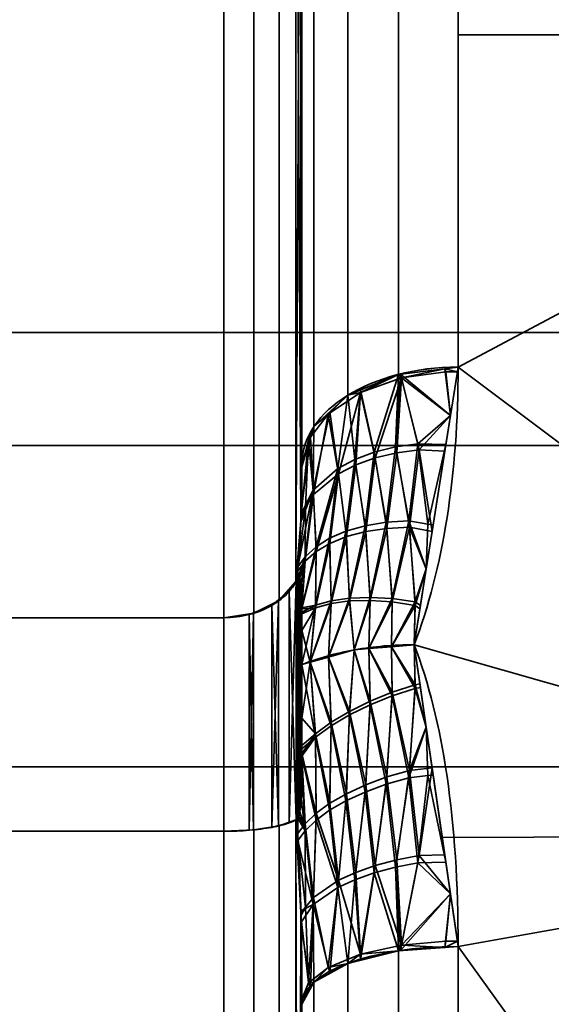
# Model space of a CAD drawing. Header units: millimetres. Extents: x -110 to 110, y -15 to 15.
# Tile 69 of 71: x 103.19 to 106.6, y 5.2 to 11.5. Entities that reach past the tile are written whole.
import ezdxf

# ---------------------------------------------------------------- set-up
doc = ezdxf.new("R2010")
doc.units = ezdxf.units.MM
doc.layers.add('1', color=7, linetype='Continuous', true_color=0xffffff)

msp = doc.modelspace()

# ---------------------------------------------------------------- linework, layer by layer
at = {"layer": '1', "color": 252, "linetype": 'Continuous', "lineweight": 35}
for p, q in [((104.5, 7.6729, 11.7101), (104.5, 13.9777, 0.7899)), ((104.5, 13.9777, -0.7899), (104.5, 7.6729, -11.7101)), ((105, 8.6603, 11), (105, 13.8564, 2)), ((105, 13.8564, -2), (105, 8.6603, -11)), ((96, 7.6729, -11.7101), (104.5, 7.6729, -11.7101)), ((96, 7.6729, 11.7101), (104.5, 7.6729, 11.7101)), ((96, 6.3048, 12.5), (104.5, 6.3048, 12.5)), ((96, 6.3048, -12.5), (104.5, 6.3048, -12.5)), ((104.5, -6.3048, 12.5), (104.5, 6.3048, 12.5)), ((104.5, 6.3048, -12.5), (104.5, -6.3048, -12.5)), ((105, -5.1962, 13), (105, 5.1962, 13)), ((105, 5.1962, -13), (105, -5.1962, -13))]:
    msp.add_line(p, q, dxfattribs=at)
at = {"layer": '1', "color": 252, "linetype": 'Continuous', "lineweight": 35, "extrusion": (-1, 0, 0)}
for centre, radius, start, end in [((0, 0, -106), 15, 128.21321, 171.78679), ((0, 0, -106), 15, 188.21321, 231.78679), ((0, 0, -105), 14, 188.21321, 231.78679), ((0, 0, -105), 14, 128.21321, 171.78679), ((0, 0, -106), 15, 68.21321, 111.78679), ((0, 0, -106), 15, 248.21321, 291.78679)]:
    msp.add_arc(centre, radius, start, end, dxfattribs=at)
at = {"layer": '1', "color": 252, "linetype": 'Continuous', "lineweight": 35, "extrusion": (0, 0.785714, -0.61859)}
msp.add_arc((-106, 14), 1, 0, 90, dxfattribs=at)
at = {"layer": '1', "color": 252, "linetype": 'Continuous', "lineweight": 35, "extrusion": (9.57467e-07, -0.785714, -0.61859)}
msp.add_arc((106, -13.9999, 0.0001), 1, 180.00005, 269.99999, dxfattribs=at)
at = {"layer": '1', "color": 252, "linetype": 'Continuous', "lineweight": 35, "extrusion": (1, 0, 0)}
for centre, radius, start, end in [((0, 0, 105), 14.5, 57.45707, 62.53526), ((0, 0, 105), 14.5, 297.45707, 302.53526), ((0, 0, 104.5), 14, 56.7655, 63.2345), ((0, 0, 104.5), 14, 296.7655, 303.2345)]:
    msp.add_arc(centre, radius, start, end, dxfattribs=at)
at = {"layer": '1', "color": 252, "linetype": 'Continuous', "lineweight": 35, "extrusion": (9.65426e-07, 0.928571, -0.371154)}
msp.add_arc((-106, 14, 0.0001), 1, 359.99998, 89.99993, dxfattribs=at)
at = {"layer": '1', "color": 252, "linetype": 'Continuous', "lineweight": 35, "extrusion": (0, -0.928571, -0.371154)}
msp.add_arc((106, -14), 1, 180, 270, dxfattribs=at)
at = {"layer": '1', "color": 252, "linetype": 'Continuous', "lineweight": 35}
for points in [[(105.7179, 7.5, 12.9904), (105.9044, 7.9812, 12.7125), (106, 8.5987, 12.3212), (106, 9.2788, 11.7857)], [(106, 9.2788, -11.7857), (106, 8.5977, -12.3219), (105.904, 7.9802, -12.7131), (105.7179, 7.5, -12.9904)], [(104.9667, 7.9126, 11.936), (104.973, 7.9753, 11.8604), (104.9835, 8.1013, 11.7071), (104.9938, 8.2946, 11.4673), (104.9991, 8.4837, 11.228), (105, 8.6024, 11.0752), (105, 8.6603, 11)], [(105, 8.6603, -11), (105, 8.6001, -11.0782), (104.999, 8.478, -11.2354), (104.9935, 8.2872, -11.4765), (104.9831, 8.0958, -11.7138), (104.9728, 7.9731, -11.8631), (104.9667, 7.9126, -11.936)], [(105, 7.8, 12.2233), (105, 7.8119, 12.2073), (104.9997, 7.8345, 12.176), (104.9983, 7.8644, 12.1313), (104.996, 7.8902, 12.0883), (104.9924, 7.9115, 12.0464), (104.9871, 7.9266, 12.0052), (104.9792, 7.9311, 11.9662), (104.9713, 7.9216, 11.9444), (104.9667, 7.9126, 11.936)], [(105, 7.3727, 12.7698), (105, 7.4225, 12.7105), (105, 7.52, 12.5904), (105, 7.6616, 12.4082), (105, 7.7541, 12.2851), (105, 7.8, 12.2233)], [(105, 7.7988, -12.225), (105, 7.6613, -12.4101), (105, 7.5208, -12.5932), (105, 7.3727, -12.7698)], [(105, 7.3727, 12.7698), (105.0503, 7.393, 12.8051), (105.1579, 7.4294, 12.8681), (105.3353, 7.4696, 12.9378), (105.5238, 7.4943, 12.9806), (105.6532, 7.5, 12.9904), (105.7179, 7.5, 12.9904)], [(105, 7.3727, -12.7698), (105.0503, 7.393, -12.8051), (105.1579, 7.4294, -12.8681), (105.3353, 7.4697, -12.9378), (105.5238, 7.4944, -12.9806), (105.6532, 7.5, -12.9904), (105.7179, 7.5, -12.9904)], [(106, 5.5673, 13.9286), (106, 6.3723, 13.6068), (105.904, 7.0198, 13.2676), (105.7179, 7.5, 12.9904)], [(105.7179, 7.5, -12.9904), (105.9044, 7.0188, -13.2682), (106, 6.3712, -13.6073), (106, 5.5673, -13.9286)], [(105, 6.6878, 12.8664), (105, 6.9168, 12.84), (105, 7.1456, 12.8098), (105, 7.3727, 12.7698)], [(105, 7.3727, -12.7698), (105, 7.2964, -12.7833), (105, 7.1436, -12.8077), (105, 6.915, -12.8393), (105, 6.7622, -12.8578), (105, 6.6857, -12.8667)], [(105, 6.6857, -12.8667), (105, 6.6659, -12.869), (104.9997, 6.6275, -12.8728), (104.9983, 6.5738, -12.8764), (104.996, 6.5237, -12.8773), (104.9924, 6.4768, -12.8748), (104.9871, 6.4336, -12.8672), (104.9792, 6.3975, -12.8517), (104.9713, 6.3834, -12.8325), (104.9667, 6.3806, -12.8205)], [(105, 5.1962, 13), (105, 5.2939, 12.987), (104.999, 5.4911, 12.9599), (104.9935, 5.7952, 12.9152), (104.9831, 6.0965, 12.8681), (104.9728, 6.2871, 12.8364), (104.9667, 6.3806, 12.8205)], [(104.9667, 6.3806, -12.8205), (104.973, 6.2837, -12.837), (104.9835, 6.0879, -12.8695), (104.9938, 5.7836, -12.917), (104.9991, 5.4818, -12.9612), (105, 5.2902, -12.9875), (105, 5.1962, -13)]]:
    msp.add_open_spline(points, degree=3, dxfattribs=at)
for points, knots in [([(104.5, 7.6729, 11.7101), (104.5548, 7.6729, 11.7101), (104.6104, 7.6799, 11.7166), (104.7139, 7.7064, 11.7417), (104.7631, 7.7263, 11.7605), (104.8494, 7.7762, 11.8076), (104.8875, 7.807, 11.8366), (104.9373, 7.8635, 11.8898), (104.9538, 7.8876, 11.9125), (104.9667, 7.9126, 11.936)], [0, 0, 0, 0, 0.272272, 0.272272, 0.544336, 0.544336, 0.81965, 0.81965, 1, 1, 1, 1]), ([(104.5, 7.6729, -11.7101), (104.5548, 7.6729, -11.7101), (104.6104, 7.6799, -11.7166), (104.7139, 7.7064, -11.7417), (104.7631, 7.7263, -11.7605), (104.8494, 7.7762, -11.8076), (104.8875, 7.807, -11.8366), (104.9373, 7.8635, -11.8898), (104.9538, 7.8876, -11.9125), (104.9667, 7.9126, -11.936)], [0, 0, 0, 0, 0.272272, 0.272272, 0.544336, 0.544336, 0.819649, 0.819649, 1, 1, 1, 1]), ([(104.9667, 7.9126, -11.936), (104.969, 7.9171, -11.9403), (104.9714, 7.9209, -11.9455), (104.9756, 7.9262, -11.957), (104.9775, 7.9277, -11.9634), (104.9818, 7.9292, -11.9797), (104.984, 7.9281, -11.99), (104.9905, 7.9204, -12.0274), (104.9931, 7.9081, -12.0537), (104.999, 7.8674, -12.1301), (105, 7.8336, -12.1782), (105, 7.7988, -12.225)], [0, 0, 0, 0, 0.060109, 0.060109, 0.1199, 0.1199, 0.212934, 0.212934, 0.471199, 0.471199, 1, 1, 1, 1]), ([(104.9667, 6.3806, 12.8205), (104.969, 6.382, 12.8266), (104.9714, 6.3846, 12.8325), (104.9756, 6.392, 12.8428), (104.9775, 6.3968, 12.8472), (104.9818, 6.4101, 12.8568), (104.984, 6.4196, 12.861), (104.9905, 6.4558, 12.873), (104.9931, 6.4848, 12.8755), (104.999, 6.5713, 12.8784), (105, 6.6298, 12.8732), (105, 6.6878, 12.8664)], [0, 0, 0, 0, 0.060109, 0.060109, 0.1199, 0.1199, 0.212933, 0.212933, 0.471194, 0.471194, 1, 1, 1, 1]), ([(104.5, 6.3048, 12.5), (104.5548, 6.3048, 12.5), (104.6104, 6.307, 12.5093), (104.7139, 6.3154, 12.5448), (104.7631, 6.3217, 12.5714), (104.8494, 6.3376, 12.6382), (104.8875, 6.3473, 12.6794), (104.9373, 6.3651, 12.7549), (104.9538, 6.3727, 12.7871), (104.9667, 6.3806, 12.8205)], [0, 0, 0, 0, 0.272272, 0.272272, 0.544336, 0.544336, 0.819649, 0.819649, 1, 1, 1, 1]), ([(104.5, 6.3048, -12.5), (104.5548, 6.3048, -12.5), (104.6104, 6.307, -12.5093), (104.7139, 6.3154, -12.5448), (104.7631, 6.3217, -12.5714), (104.8494, 6.3376, -12.6382), (104.8875, 6.3473, -12.6794), (104.9373, 6.3651, -12.7549), (104.9538, 6.3727, -12.7871), (104.9667, 6.3806, -12.8205)], [0, 0, 0, 0, 0.272272, 0.272272, 0.544336, 0.544336, 0.81965, 0.81965, 1, 1, 1, 1])]:
    msp.add_open_spline(points, degree=3, knots=knots, dxfattribs=at)
for points in [[(106, 14.4368, -4.0716), (110, 14.4368, -4.0716), (110, 11.4061, -9.7417), (106, 11.4061, -9.7417)], [(106, 11.4061, 9.7417), (110, 11.4061, 9.7417), (110, 14.4368, 4.0716), (106, 14.4368, 4.0716)], [(104.9599, 7.9048, 11.9286), (104.9599, 14.2828, 0.8814), (104.8536, 14.1219, 0.833), (104.8536, 7.7824, 11.8134)], [(104.9599, 14.2828, -0.8814), (104.9599, 7.9048, -11.9286), (104.8536, 7.7824, -11.8134), (104.8536, 14.1219, -0.833)], [(104.9599, 14.2828, 0.8814), (104.993, 8.2939, 11.4674), (104.9927, 14.0819, 1.4391)], [(104.993, 8.2939, 11.4674), (104.9599, 14.2828, 0.8814), (104.9599, 7.9048, 11.9286)], [(104.993, 14.0779, -1.4492), (104.9599, 7.9048, -11.9286), (104.9599, 14.2828, -0.8814)], [(104.8536, 7.7824, 11.8134), (104.8536, 14.1219, 0.833), (104.6913, 14.0152, 0.8011), (104.6913, 7.7014, 11.7369)], [(104.8536, 14.1219, -0.833), (104.8536, 7.7824, -11.8134), (104.6913, 7.7014, -11.7369), (104.6913, 14.0152, -0.8011)], [(104.9599, 7.9048, -11.9286), (104.993, 14.0779, -1.4492), (104.9927, 8.2871, -11.4759)], [(104.9927, 14.0819, 1.4391), (104.993, 8.2939, 11.4674), (105, 8.6603, 11)], [(105, 8.6603, 11), (105, 13.8564, 2), (104.9927, 14.0819, 1.4391)], [(104.9927, 8.2871, -11.4759), (104.993, 14.0779, -1.4492), (105, 13.8564, -2)], [(104.6913, 7.7014, 11.7369), (104.6913, 14.0152, 0.8011), (104.5, 13.9777, 0.7899), (104.5, 7.6729, 11.7101)], [(104.6913, 14.0152, -0.8011), (104.6913, 7.7014, -11.7369), (104.5, 7.6729, -11.7101), (104.5, 13.9777, -0.7899)], [(96, 7.6729, 11.7101), (104.5, 7.6729, 11.7101), (104.5, 13.9777, 0.7899), (96, 13.9777, 0.7899)], [(96, 13.9777, -0.7899), (104.5, 13.9777, -0.7899), (104.5, 7.6729, -11.7101), (96, 7.6729, -11.7101)], [(105, 13.8564, -2), (105, 8.6603, -11), (104.9927, 8.2871, -11.4759)], [(105, 13.8564, -2), (105, 12.1244, -7), (105, 8.6603, -11)], [(105, 8.6603, 11), (105, 12.1244, 7), (105, 13.8564, 2)], [(106, 9.2788, 11.7857), (106, 13.0075, 7.4703), (105.6173, 12.9414, 7.4324), (105.6173, 9.2318, 11.7259)], [(105.6173, 9.2318, 11.7259), (105.6173, 12.9414, 7.4324), (105.2929, 12.7535, 7.3245), (105.2929, 9.0977, 11.5556)], [(105.6173, 9.2318, -11.7259), (105.6173, 12.9074, -7.4914), (106, 12.9732, -7.5296), (106, 9.2788, -11.7857)], [(105.2929, 9.0977, -11.5556), (105.2929, 12.7199, -7.3826), (105.6173, 12.9074, -7.4914), (105.6173, 9.2318, -11.7259)], [(105.2929, 9.0977, 11.5556), (105.2929, 12.7535, 7.3245), (105.0761, 12.4721, 7.1629), (105.0761, 8.897, 11.3007)], [(105.0761, 8.897, -11.3007), (105.0761, 12.4393, -7.2197), (105.2929, 12.7199, -7.3826), (105.2929, 9.0977, -11.5556)], [(105.0761, 8.897, 11.3007), (105.0761, 12.4721, 7.1629), (105, 12.1403, 6.9723), (105, 8.6603, 11)], [(105, 8.6603, -11), (105, 12.1084, -7.0276), (105.0761, 12.4393, -7.2197), (105.0761, 8.897, -11.3007)], [(110, 11.4061, -9.7417), (110, 6.2799, -13.6221), (106, 9.2788, -11.7857)], [(106, 9.2788, -11.7857), (106, 11.4061, -9.7417), (110, 11.4061, -9.7417)], [(110, 11.4061, 9.7417), (106, 11.4061, 9.7417), (106, 9.2788, 11.7857)], [(106, 9.2788, 11.7857), (110, 6.2799, 13.6221), (110, 11.4061, 9.7417)], [(108.8, 9.5, 0), (95, 9.5, 0), (95, 8.7769, -3.6355), (108.8, 8.7769, -3.6355)], [(108.8, 8.7769, 3.6355), (95, 8.7769, 3.6355), (95, 9.5, 0), (108.8, 9.5, 0)], [(105.7179, 7.5, -12.9904), (106, 9.2788, -11.7857), (110, 6.2799, -13.6221)], [(110, 6.2799, 13.6221), (106, 9.2788, 11.7857), (105.7179, 7.5, 12.9904)], [(105.9952, 9.2488, 11.806), (106, 9.2788, 11.7857), (105.9153, 9.2684, 11.7725)], [(105.9509, 8.9691, -11.9955), (105.9153, 9.2684, -11.7725), (106, 9.2788, -11.7857)], [(105.3737, 9.1155, 11.6338), (105.6372, 9.2087, 11.7542), (105.6173, 9.2318, 11.7259)], [(105.6173, 9.2318, 11.7259), (105.3757, 9.1319, 11.5991), (105.3737, 9.1155, 11.6338)], [(105.4623, 8.7327, -12.0144), (105.3757, 9.1319, -11.5991), (105.6173, 9.2318, -11.7259)], [(105.6173, 9.2318, -11.7259), (105.5992, 8.767, -12.0761), (105.4623, 8.7327, -12.0144)], [(105.5992, 8.767, -12.0761), (105.6173, 9.2318, -11.7259), (105.6304, 9.2334, -11.7279)], [(105.6304, 9.2334, -11.7279), (105.7424, 8.7878, -12.1197), (105.5992, 8.767, -12.0761)], [(105.9153, 9.2684, 11.7725), (105.6173, 9.2318, 11.7259), (105.6372, 9.2087, 11.7542)], [(105.6304, 9.2334, -11.7279), (105.9153, 9.2684, -11.7725), (105.9509, 8.9691, -11.9955)], [(105.7424, 8.7878, -12.1197), (105.6304, 9.2334, -11.7279), (105.9509, 8.9691, -11.9955)], [(105.6372, 9.2087, 11.7542), (105.9205, 9.2481, 11.8059), (105.9153, 9.2684, 11.7725)], [(105.9509, 8.9692, 11.9954), (105.9205, 9.2481, 11.8059), (105.6372, 9.2087, 11.7542)], [(105.9153, 9.2684, 11.7725), (105.9205, 9.2481, 11.8059), (105.9952, 9.2488, 11.806)], [(105.9952, 9.2488, 11.806), (105.9205, 9.2481, 11.8059), (105.9509, 8.9692, 11.9954)], [(105.6372, 9.2087, 11.7542), (105.3737, 9.1155, 11.6338), (105.4696, 8.6968, 12.0481)], [(105.4696, 8.6968, 12.0481), (105.6073, 8.7292, 12.1091), (105.6372, 9.2087, 11.7542)], [(105.6073, 8.7292, 12.1091), (105.751, 8.7481, 12.1519), (105.6372, 9.2087, 11.7542)], [(105.9509, 8.9692, 11.9954), (105.6372, 9.2087, 11.7542), (105.751, 8.7481, 12.1519)], [(105.2929, 9.0977, 11.5556), (105.0761, 8.897, 11.3007), (105.1669, 8.9764, 11.4552)], [(105.3737, 9.1155, 11.6338), (105.1669, 8.9764, 11.4552), (105.2339, 8.5955, 11.8801)], [(105.1669, 8.9764, 11.4552), (105.3737, 9.1155, 11.6338), (105.2929, 9.0977, 11.5556)], [(105.2289, 8.628, -11.8454), (105.1785, 8.9918, -11.4211), (105.2929, 9.0977, -11.5556)], [(105.2929, 9.0977, -11.5556), (105.3377, 8.6859, -11.9368), (105.2289, 8.628, -11.8454)], [(105.2339, 8.5955, 11.8801), (105.344, 8.6518, 11.971), (105.3737, 9.1155, 11.6338)], [(105.3737, 9.1155, 11.6338), (105.3757, 9.1319, 11.5991), (105.2929, 9.0977, 11.5556)], [(105.3377, 8.6859, -11.9368), (105.2929, 9.0977, -11.5556), (105.3757, 9.1319, -11.5991)], [(105.3757, 9.1319, -11.5991), (105.4623, 8.7327, -12.0144), (105.3377, 8.6859, -11.9368)], [(105.344, 8.6518, 11.971), (105.4696, 8.6968, 12.0481), (105.3737, 9.1155, 11.6338)], [(105.1669, 8.9764, 11.4552), (105.0424, 8.8133, 11.2463), (105.0742, 8.4612, 11.6747)], [(105.0424, 8.8133, 11.2463), (105.1669, 8.9764, 11.4552), (105.0761, 8.897, 11.3007)], [(105.072, 8.4909, -11.6396), (105.0761, 8.897, -11.3007), (105.1785, 8.9918, -11.4211)], [(105.1785, 8.9918, -11.4211), (105.2289, 8.628, -11.8454), (105.072, 8.4909, -11.6396)], [(105.0742, 8.4612, 11.6747), (105.2339, 8.5955, 11.8801), (105.1669, 8.9764, 11.4552)], [(105.9509, 8.9691, -11.9955), (105.9212, 8.7821, -12.1221), (105.7424, 8.7878, -12.1197)], [(105.751, 8.7481, 12.1519), (105.9145, 8.7397, 12.1508), (105.9509, 8.9692, 11.9954)], [(105.0761, 8.897, 11.3007), (105.0552, 8.832, 11.2181), (105.0424, 8.8133, 11.2463)], [(105.072, 8.4909, -11.6396), (105.0552, 8.832, -11.2181), (105.0761, 8.897, -11.3007)], [(105.0552, 8.832, -11.2181), (105.072, 8.4909, -11.6396), (104.9936, 8.3344, -11.4156)], [(104.9936, 8.3344, -11.4156), (105, 8.6603, -11), (105.0552, 8.832, -11.2181)], [(105.0552, 8.832, 11.2181), (105, 8.6603, 11), (104.9996, 8.6404, 11.0254)], [(104.9996, 8.6404, 11.0254), (105.0424, 8.8133, 11.2463), (105.0552, 8.832, 11.2181)], [(108.8, 8.7769, -3.6355), (95, 8.7769, -3.6355), (95, 6.7175, -6.7175), (108.8, 6.7175, -6.7175)], [(108.8, 6.7175, 6.7175), (95, 6.7175, 6.7175), (95, 8.7769, 3.6355), (108.8, 8.7769, 3.6355)], [(105.0424, 8.8133, 11.2463), (104.9996, 8.6404, 11.0254), (104.9932, 8.307, 11.4507)], [(104.9932, 8.307, 11.4507), (105.022, 8.3821, 11.5585), (105.0424, 8.8133, 11.2463)], [(105.022, 8.3821, 11.5585), (105.0742, 8.4612, 11.6747), (105.0424, 8.8133, 11.2463)], [(105.6835, 8.2932, -12.4628), (105.5992, 8.767, -12.0761), (105.7424, 8.7878, -12.1197)], [(105.7424, 8.7878, -12.1197), (105.8068, 8.2728, -12.4687), (105.6835, 8.2932, -12.4628)], [(105.8068, 8.2728, -12.4687), (105.7424, 8.7878, -12.1197), (105.9212, 8.7821, -12.1221)], [(105.9212, 8.7821, -12.1221), (105.8398, 8.2684, -12.47), (105.8068, 8.2728, -12.4687)], [(105.4035, 8.2615, -12.3402), (105.3377, 8.6859, -11.9368), (105.4623, 8.7327, -12.0144)], [(105.4623, 8.7327, -12.0144), (105.5389, 8.284, -12.4103), (105.4035, 8.2615, -12.3402)], [(105.5389, 8.284, -12.4103), (105.4623, 8.7327, -12.0144), (105.5992, 8.767, -12.0761)], [(105.6073, 8.7292, 12.1091), (105.4696, 8.6968, 12.0481), (105.5439, 8.2451, 12.4421)], [(105.5992, 8.767, -12.0761), (105.6835, 8.2932, -12.4628), (105.5389, 8.284, -12.4103)], [(105.5439, 8.2451, 12.4421), (105.6889, 8.252, 12.4938), (105.6073, 8.7292, 12.1091)], [(105.751, 8.7481, 12.1519), (105.6073, 8.7292, 12.1091), (105.6889, 8.252, 12.4938)], [(105.6889, 8.252, 12.4938), (105.833, 8.2257, 12.499), (105.751, 8.7481, 12.1519)], [(105.9145, 8.7397, 12.1508), (105.751, 8.7481, 12.1519), (105.833, 8.2257, 12.499)], [(105.281, 8.2266, -12.2547), (105.2289, 8.628, -11.8454), (105.3377, 8.6859, -11.9368)], [(105.344, 8.6518, 11.971), (105.2339, 8.5955, 11.8801), (105.2842, 8.1922, 12.2878)], [(105.3377, 8.6859, -11.9368), (105.4035, 8.2615, -12.3402), (105.281, 8.2266, -12.2547)], [(105.2842, 8.1922, 12.2878), (105.4078, 8.2249, 12.3728), (105.344, 8.6518, 11.971)], [(105.4696, 8.6968, 12.0481), (105.344, 8.6518, 11.971), (105.4078, 8.2249, 12.3728)], [(105.4078, 8.2249, 12.3728), (105.5439, 8.2451, 12.4421), (105.4696, 8.6968, 12.0481)], [(105.0908, 8.128, -12.055), (105.072, 8.4909, -11.6396), (105.2289, 8.628, -11.8454)], [(105.2339, 8.5955, 11.8801), (105.0742, 8.4612, 11.6747), (105.0915, 8.0973, 12.0888)], [(105.2289, 8.628, -11.8454), (105.1766, 8.1815, -12.1588), (105.0908, 8.128, -12.055)], [(105.0915, 8.0973, 12.0888), (105.1787, 8.1491, 12.1923), (105.2339, 8.5955, 11.8801)], [(105.2289, 8.628, -11.8454), (105.281, 8.2266, -12.2547), (105.1766, 8.1815, -12.1588)], [(105.1787, 8.1491, 12.1923), (105.2842, 8.1922, 12.2878), (105.2339, 8.5955, 11.8801)], [(105.072, 8.4909, -11.6396), (105.0205, 8.0637, -11.9392), (104.9727, 7.9991, -11.8297)], [(104.9727, 7.9991, -11.8297), (104.9927, 8.2871, -11.4759), (105.072, 8.4909, -11.6396)], [(104.9927, 8.2871, -11.4759), (104.9936, 8.3344, -11.4156), (105.072, 8.4909, -11.6396)], [(105.0742, 8.4612, 11.6747), (105.022, 8.3821, 11.5585), (105.0196, 8.0347, 11.9731)], [(105.0196, 8.0347, 11.9731), (105.0915, 8.0973, 12.0888), (105.0742, 8.4612, 11.6747)], [(105.072, 8.4909, -11.6396), (105.0908, 8.128, -12.055), (105.0205, 8.0637, -11.9392)], [(105.022, 8.3821, 11.5585), (104.993, 8.2939, 11.4674), (104.9707, 7.9714, 11.8637)], [(104.9707, 7.9714, 11.8637), (105.0196, 8.0347, 11.9731), (105.022, 8.3821, 11.5585)], [(105.022, 8.3821, 11.5585), (104.9932, 8.307, 11.4507), (104.993, 8.2939, 11.4674)], [(104.9599, 7.9048, 11.9286), (104.9667, 7.9126, 11.936), (104.993, 8.2939, 11.4674)], [(104.9927, 8.2871, -11.4759), (104.9667, 7.9126, -11.936), (104.9599, 7.9048, -11.9286)], [(105.4361, 7.8034, -12.7216), (105.4035, 8.2615, -12.3402), (105.5389, 8.284, -12.4103)], [(105.5389, 8.284, -12.4103), (105.5774, 7.7951, -12.7825), (105.4361, 7.8034, -12.7216)], [(105.5774, 7.7951, -12.7825), (105.5389, 8.284, -12.4103), (105.6835, 8.2932, -12.4628)], [(105.6835, 8.2932, -12.4628), (105.7241, 7.7736, -12.8244), (105.5774, 7.7951, -12.7825)], [(105.7241, 7.7736, -12.8244), (105.6835, 8.2932, -12.4628), (105.7949, 7.9857, -12.6615)], [(105.6835, 8.2932, -12.4628), (105.8068, 8.2728, -12.4687), (105.7949, 7.9857, -12.6615)], [(105.7949, 7.9857, -12.6615), (105.8068, 8.2728, -12.4687), (105.8398, 8.2684, -12.47)], [(105.1874, 7.7809, -12.553), (105.1766, 8.1815, -12.1588), (105.281, 8.2266, -12.2547)], [(105.281, 8.2266, -12.2547), (105.3041, 7.7984, -12.6435), (105.1874, 7.7809, -12.553)], [(105.3041, 7.7984, -12.6435), (105.281, 8.2266, -12.2547), (105.4035, 8.2615, -12.3402)], [(105.4078, 8.2249, 12.3728), (105.2842, 8.1922, 12.2878), (105.3042, 7.78, 12.6591)], [(105.4035, 8.2615, -12.3402), (105.4361, 7.8034, -12.7216), (105.3041, 7.7984, -12.6435)], [(105.3042, 7.78, 12.6591), (105.4364, 7.7836, 12.7369), (105.4078, 8.2249, 12.3728)], [(105.5439, 8.2451, 12.4421), (105.4078, 8.2249, 12.3728), (105.4364, 7.7836, 12.7369)], [(105.4364, 7.7836, 12.7369), (105.5778, 7.7738, 12.7974), (105.5439, 8.2451, 12.4421)], [(105.6889, 8.252, 12.4938), (105.5439, 8.2451, 12.4421), (105.5778, 7.7738, 12.7974)], [(105.5778, 7.7738, 12.7974), (105.7244, 7.7509, 12.8388), (105.6889, 8.252, 12.4938)], [(105.7949, 7.9857, 12.6614), (105.6889, 8.252, 12.4938), (105.7244, 7.7509, 12.8388)], [(105.7949, 7.9857, 12.6614), (105.833, 8.2257, 12.499), (105.6889, 8.252, 12.4938)], [(105.1787, 8.1491, 12.1923), (105.0915, 8.0973, 12.0888), (105.086, 7.7366, 12.4686)], [(105.086, 7.7366, 12.4686), (105.1871, 7.7639, 12.5688), (105.1787, 8.1491, 12.1923)], [(105.1766, 8.1815, -12.1588), (105.1874, 7.7809, -12.553), (105.0868, 7.7524, -12.4526)], [(105.0868, 7.7524, -12.4526), (105.0908, 8.128, -12.055), (105.1766, 8.1815, -12.1588)], [(105.2842, 8.1922, 12.2878), (105.1787, 8.1491, 12.1923), (105.1871, 7.7639, 12.5688)], [(105.1871, 7.7639, 12.5688), (105.3042, 7.78, 12.6591), (105.2842, 8.1922, 12.2878)], [(105.0908, 8.128, -12.055), (105.0868, 7.7524, -12.4526), (105, 7.7371, -12.3038)], [(105, 7.7371, -12.3038), (105.0205, 8.0637, -11.9392), (105.0908, 8.128, -12.055)], [(105.0915, 8.0973, 12.0888), (105.0196, 8.0347, 11.9731), (105, 7.7292, 12.3166)], [(105, 7.7292, 12.3166), (105.086, 7.7366, 12.4686), (105.0915, 8.0973, 12.0888)], [(105.0196, 8.0347, 11.9731), (104.9707, 7.9714, 11.8637), (104.9708, 7.9198, 11.9446)], [(104.9708, 7.9198, 11.9446), (104.9778, 7.9276, 11.9646), (105.0196, 8.0347, 11.9731)], [(104.9727, 7.9991, -11.8297), (105.0205, 8.0637, -11.9392), (104.9735, 7.9235, -11.9513)], [(104.9792, 7.9283, -11.9698), (104.9735, 7.9235, -11.9513), (105.0205, 8.0637, -11.9392)], [(105.0196, 8.0347, 11.9731), (104.9778, 7.9276, 11.9646), (104.9848, 7.927, 11.9951)], [(104.9857, 7.9261, -12), (104.9792, 7.9283, -11.9698), (105.0205, 8.0637, -11.9392)], [(104.9848, 7.927, 11.9951), (104.985, 7.9269, 11.9958), (105.0196, 8.0347, 11.9731)], [(104.985, 7.9269, 11.9958), (104.9941, 7.9006, 12.0674), (105.0196, 8.0347, 11.9731)], [(104.9951, 7.8947, -12.0788), (104.9857, 7.9261, -12), (105.0205, 8.0637, -11.9392)], [(105.0196, 8.0347, 11.9731), (104.9941, 7.9006, 12.0674), (105, 7.8, 12.2233)], [(105, 7.7988, -12.225), (104.9951, 7.8947, -12.0788), (105.0205, 8.0637, -11.9392)], [(105.0205, 8.0637, -11.9392), (105, 7.7371, -12.3038), (105, 7.7988, -12.225)], [(105, 7.8, 12.2233), (105, 7.7292, 12.3166), (105.0196, 8.0347, 11.9731)], [(104.9735, 7.9235, -11.9513), (104.9667, 7.9126, -11.936), (104.9727, 7.9991, -11.8297)], [(104.9707, 7.9714, 11.8637), (104.9667, 7.9126, 11.936), (104.9708, 7.9198, 11.9446)], [(105.7949, 7.9857, -12.6615), (105.7578, 7.7518, -12.8198), (105.7241, 7.7736, -12.8244)], [(105.7244, 7.7509, 12.8388), (105.7544, 7.7304, 12.8343), (105.7949, 7.9857, 12.6614)], [(104.9627, 6.3788, 12.8128), (104.9627, 7.9069, 11.9306), (104.9175, 7.841, 11.8686)], [(104.9627, 7.9069, -11.9306), (104.9627, 6.3788, -12.8128), (104.9175, 6.358, -12.7249)], [(104.9175, 7.841, -11.8686), (104.9627, 7.9069, -11.9306), (104.9175, 6.358, -12.7249)], [(104.9667, 7.9126, 11.936), (104.9627, 7.9069, 11.9306), (104.9627, 6.3788, 12.8128), (104.9667, 6.3806, 12.8205)], [(104.9667, 6.3806, -12.8205), (104.9627, 6.3788, -12.8128), (104.9627, 7.9069, -11.9306), (104.9667, 7.9126, -11.936)], [(104.9735, 7.9235, -11.9513), (104.9792, 7.9283, -11.9698), (104.9667, 6.3806, -12.8205)], [(104.9792, 7.9283, -11.9698), (104.9857, 7.9261, -12), (104.9667, 6.3806, -12.8205)], [(104.9857, 7.9261, -12), (104.9951, 7.8947, -12.0788), (104.9667, 6.3806, -12.8205)], [(104.9667, 6.3806, -12.8205), (104.9667, 7.9126, -11.936), (104.9735, 7.9235, -11.9513)], [(104.9708, 7.9198, 11.9446), (104.9667, 7.9126, 11.936), (105, 6.6874, 12.8658)], [(104.9667, 7.9126, 11.936), (104.9667, 6.3806, 12.8205), (104.9735, 6.3883, 12.8376)], [(104.9735, 6.3883, 12.8376), (104.9792, 6.402, 12.851), (104.9667, 7.9126, 11.936)], [(104.9792, 6.402, 12.851), (104.9857, 6.4293, 12.8642), (104.9667, 7.9126, 11.936)], [(104.9857, 6.4293, 12.8642), (104.9951, 6.5131, 12.8764), (104.9667, 7.9126, 11.936)], [(104.9951, 6.5131, 12.8764), (105, 6.6874, 12.8658), (104.9667, 7.9126, 11.936)], [(104.9951, 7.8947, -12.0788), (105, 7.7984, -12.2244), (104.9667, 6.3806, -12.8205)], [(104.9778, 7.9276, 11.9646), (104.9708, 7.9198, 11.9446), (105, 6.6874, 12.8658)], [(105, 6.6874, 12.8658), (104.9848, 7.927, 11.9951), (104.9778, 7.9276, 11.9646)], [(104.985, 7.9269, 11.9958), (104.9848, 7.927, 11.9951), (105, 6.6874, 12.8658)], [(104.9941, 7.9006, 12.0674), (104.985, 7.9269, 11.9958), (105, 6.6874, 12.8658)], [(105, 6.6874, 12.8658), (105, 7.8, 12.2233), (104.9941, 7.9006, 12.0674)], [(104.9175, 7.841, 11.8686), (104.8507, 7.7872, 11.8179), (104.8507, 6.341, 12.6528), (104.9175, 6.358, 12.7249)], [(104.9175, 6.358, -12.7249), (104.8507, 6.341, -12.6528), (104.8507, 7.7872, -11.8179), (104.9175, 7.841, -11.8686)], [(104.9175, 6.358, 12.7249), (104.9627, 6.3788, 12.8128), (104.9175, 7.841, 11.8686)], [(104.806, 6.3296, 12.6046), (104.8507, 7.7872, 11.8179), (104.806, 7.7511, 11.7839)], [(104.806, 6.3296, 12.6046), (104.8507, 6.341, 12.6528), (104.8507, 7.7872, 11.8179)], [(104.806, 7.7511, -11.7839), (104.8507, 7.7872, -11.8179), (104.8507, 6.341, -12.6528)], [(104.9708, 6.3844, -12.8311), (104.9667, 6.3806, -12.8205), (105, 7.7984, -12.2244)], [(104.9778, 6.3979, -12.8478), (104.9708, 6.3844, -12.8311), (105, 7.7984, -12.2244)], [(105, 7.7984, -12.2244), (104.9848, 6.4246, -12.8626), (104.9778, 6.3979, -12.8478)], [(104.985, 6.4252, -12.8628), (104.9848, 6.4246, -12.8626), (105, 7.7984, -12.2244)], [(104.9941, 6.5004, -12.8759), (104.985, 6.4252, -12.8628), (105, 7.7984, -12.2244)], [(105, 7.7984, -12.2244), (105, 6.6857, -12.8667), (104.9941, 6.5004, -12.8759)], [(105, 7.5907, 12.4992), (105, 7.8, 12.2233), (105, 6.6878, 12.8664), (105, 7.3727, 12.7698)], [(105, 7.0293, -12.8233), (105, 6.6857, -12.8667), (105, 7.7988, -12.225), (105, 7.3727, -12.7698)], [(105.0519, 7.3873, -12.7951), (105.0868, 7.7524, -12.4526), (105.1874, 7.7809, -12.553)], [(105.1874, 7.7809, -12.553), (105.1696, 7.4204, -12.8524), (105.0519, 7.3873, -12.7951)], [(105.0519, 7.3873, 12.7951), (105.1696, 7.4203, 12.8524), (105.1871, 7.7639, 12.5688)], [(105.1871, 7.7639, 12.5688), (105.086, 7.7366, 12.4686), (105.0519, 7.3873, 12.7951)], [(105.1696, 7.4204, -12.8524), (105.1874, 7.7809, -12.553), (105.3041, 7.7984, -12.6435)], [(105.3041, 7.7984, -12.6435), (105.3334, 7.4664, -12.9321), (105.1696, 7.4204, -12.8524)], [(105.1696, 7.4203, 12.8524), (105.3334, 7.4664, 12.9322), (105.3042, 7.78, 12.6591)], [(105.3042, 7.78, 12.6591), (105.1871, 7.7639, 12.5688), (105.1696, 7.4203, 12.8524)], [(105.3334, 7.4664, -12.9321), (105.3041, 7.7984, -12.6435), (105.4361, 7.8034, -12.7216)], [(105.4364, 7.7836, 12.7369), (105.3042, 7.78, 12.6591), (105.3334, 7.4664, 12.9322)], [(105.4361, 7.8034, -12.7216), (105.428, 7.4747, -12.9465), (105.3334, 7.4664, -12.9321)], [(105.3334, 7.4664, 12.9322), (105.428, 7.4746, 12.9465), (105.4364, 7.7836, 12.7369)], [(105.428, 7.4747, -12.9465), (105.4361, 7.8034, -12.7216), (105.5774, 7.7951, -12.7825)], [(105.5774, 7.7951, -12.7825), (105.5727, 7.4873, -12.9684), (105.428, 7.4747, -12.9465)], [(105.5778, 7.7738, 12.7974), (105.4364, 7.7836, 12.7369), (105.428, 7.4746, 12.9465)], [(105.428, 7.4746, 12.9465), (105.5727, 7.4873, 12.9684), (105.5778, 7.7738, 12.7974)], [(105.5727, 7.4873, -12.9684), (105.5774, 7.7951, -12.7825), (105.7241, 7.7736, -12.8244)], [(105.7244, 7.7509, 12.8388), (105.5778, 7.7738, 12.7974), (105.5727, 7.4873, 12.9684)], [(105.7241, 7.7736, -12.8244), (105.7175, 7.5, -12.9903), (105.5727, 7.4873, -12.9684)], [(105.7175, 7.5, -12.9903), (105.7241, 7.7736, -12.8244), (105.7578, 7.7518, -12.8198)], [(104.6906, 6.3148, 12.5423), (104.6906, 7.7046, 11.74), (104.6622, 7.6931, 11.7292)], [(104.6906, 7.7046, -11.74), (104.6906, 6.3148, -12.5423), (104.6622, 6.3112, -12.527)], [(104.6622, 7.6931, -11.7292), (104.6906, 7.7046, -11.74), (104.6622, 6.3112, -12.527)], [(104.806, 7.7511, 11.7839), (104.6906, 7.7046, 11.74), (104.6906, 6.3148, 12.5423), (104.806, 6.3296, 12.6046)], [(104.806, 6.3296, -12.6046), (104.6906, 6.3148, -12.5423), (104.6906, 7.7046, -11.74), (104.806, 7.7511, -11.7839)], [(104.806, 7.7511, -11.7839), (104.8507, 6.341, -12.6528), (104.806, 6.3296, -12.6046)], [(105, 7.3727, -12.7698), (105, 7.7089, -12.3399), (105.0868, 7.7524, -12.4526)], [(105.0868, 7.7524, -12.4526), (105, 7.7089, -12.3399), (105, 7.7371, -12.3038)], [(105.0868, 7.7524, -12.4526), (105.0519, 7.3873, -12.7951), (105, 7.3727, -12.7698)], [(105.0519, 7.3873, 12.7951), (105.086, 7.7366, 12.4686), (105, 7.5907, 12.4992)], [(105.086, 7.7366, 12.4686), (105, 7.6974, 12.3586), (105, 7.5907, 12.4992)], [(105, 7.7292, 12.3166), (105, 7.6974, 12.3586), (105.086, 7.7366, 12.4686)], [(105.5727, 7.4873, 12.9684), (105.7175, 7.5, 12.9903), (105.7244, 7.7509, 12.8388)], [(105.7578, 7.7518, -12.8198), (105.7179, 7.5, -12.9904), (105.7175, 7.5, -12.9903)], [(105.7544, 7.7304, 12.8343), (105.7244, 7.7509, 12.8388), (105.7175, 7.5, 12.9903)], [(105.7175, 7.5, 12.9903), (105.7179, 7.5, 12.9904), (105.7544, 7.7304, 12.8343)], [(104.5, 7.6729, 11.7101), (96, 7.6729, 11.7101), (96, 6.3048, 12.5), (104.5, 6.3048, 12.5)], [(104.5, 6.3048, -12.5), (96, 6.3048, -12.5), (96, 7.6729, -11.7101), (104.5, 7.6729, -11.7101)], [(104.6622, 7.6931, 11.7292), (104.5, 7.6729, 11.7101), (104.5, 6.3048, 12.5), (104.6622, 6.3112, 12.527)], [(104.6622, 6.3112, -12.527), (104.5, 6.3048, -12.5), (104.5, 7.6729, -11.7101), (104.6622, 7.6931, -11.7292)], [(104.6622, 6.3112, 12.527), (104.6906, 6.3148, 12.5423), (104.6622, 7.6931, 11.7292)], [(105, 7.5907, 12.4992), (105, 7.3727, 12.7698), (105.0519, 7.3873, 12.7951)], [(105.3041, 7.0504, 13.0753), (105.3334, 7.4664, 12.9322), (105.1696, 7.4203, 12.8524)], [(105.1696, 7.4204, -12.8524), (105.3334, 7.4664, -12.9321), (105.3042, 7.0731, -13.0672)], [(105.3334, 7.4664, 12.9322), (105.3041, 7.0504, 13.0753), (105.4361, 7.1155, 13.1187)], [(105.4364, 7.1387, -13.1092), (105.3042, 7.0731, -13.0672), (105.3334, 7.4664, -12.9321)], [(105.3334, 7.4664, -12.9321), (105.428, 7.4747, -12.9465), (105.4364, 7.1387, -13.1092)], [(105.4361, 7.1155, 13.1187), (105.428, 7.4746, 12.9465), (105.3334, 7.4664, 12.9322)], [(105.5774, 7.1724, 13.142), (105.5727, 7.4873, 12.9684), (105.428, 7.4746, 12.9465)], [(105.428, 7.4747, -12.9465), (105.5727, 7.4873, -12.9684), (105.5778, 7.1959, -13.131)], [(105.5778, 7.1959, -13.131), (105.4364, 7.1387, -13.1092), (105.428, 7.4747, -12.9465)], [(105.428, 7.4746, 12.9465), (105.4361, 7.1155, 13.1187), (105.5774, 7.1724, 13.142)], [(105.7241, 7.2195, 13.1443), (105.7175, 7.5, 12.9903), (105.5727, 7.4873, 12.9684)], [(105.5727, 7.4873, -12.9684), (105.7175, 7.5, -12.9903), (105.7244, 7.2433, -13.1319)], [(105.5727, 7.4873, 12.9684), (105.5774, 7.1724, 13.142), (105.7241, 7.2195, 13.1443)], [(105.7244, 7.2433, -13.1319), (105.5778, 7.1959, -13.131), (105.5727, 7.4873, -12.9684)], [(105.7175, 7.5, 12.9903), (105.7241, 7.2195, 13.1443), (105.7578, 7.2264, 13.1232)], [(105.7578, 7.2264, 13.1232), (105.7179, 7.5, 12.9904), (105.7175, 7.5, 12.9903)], [(105.7175, 7.5, -12.9903), (105.7179, 7.5, -12.9904), (105.7544, 7.2497, -13.1119)], [(105.7544, 7.2497, -13.1119), (105.7244, 7.2433, -13.1319), (105.7175, 7.5, -12.9903)], [(110, 6.2799, -13.6221), (105.8982, 6.2644, -13.5902), (105.7179, 7.5, -12.9904)], [(105.7179, 7.5, 12.9904), (105.8982, 6.2644, 13.5902), (110, 6.2799, 13.6221)], [(105.0868, 6.9081, 12.9401), (105.0519, 7.3873, 12.7951), (105, 7.3727, 12.7698)], [(105.0519, 7.3873, -12.7951), (105.086, 6.9299, -12.9344), (105, 7.0293, -12.8233)], [(105, 7.0293, -12.8233), (105, 7.3727, -12.7698), (105.0519, 7.3873, -12.7951)], [(105.0519, 7.3873, -12.7951), (105.1696, 7.4204, -12.8524), (105.1871, 7.003, -13.0081)], [(105.1874, 6.9807, 13.015), (105.1696, 7.4203, 12.8524), (105.0519, 7.3873, 12.7951)], [(105.0519, 7.3873, 12.7951), (105.0868, 6.9081, 12.9401), (105.1874, 6.9807, 13.015)], [(105.1871, 7.003, -13.0081), (105.086, 6.9299, -12.9344), (105.0519, 7.3873, -12.7951)], [(105.3042, 7.0731, -13.0672), (105.1871, 7.003, -13.0081), (105.1696, 7.4204, -12.8524)], [(105.1696, 7.4203, 12.8524), (105.1874, 6.9807, 13.015), (105.3041, 7.0504, 13.0753)], [(105, 7.3727, 12.7698), (105, 6.8322, 12.8461), (105.0868, 6.9081, 12.9401)], [(105.4364, 7.1387, -13.1092), (105.5778, 7.1959, -13.131), (105.5439, 6.6526, -13.3615)], [(105.6889, 6.6939, -13.3934), (105.5439, 6.6526, -13.3615), (105.5778, 7.1959, -13.131)], [(105.6835, 6.6465, 13.4136), (105.7241, 7.2195, 13.1443), (105.5774, 7.1724, 13.142)], [(105.5778, 7.1959, -13.131), (105.7244, 7.2433, -13.1319), (105.6889, 6.6939, -13.3934)], [(105.7241, 7.2195, 13.1443), (105.6835, 6.6465, 13.4136), (105.7949, 6.9723, 13.2465)], [(105.7949, 6.9722, -13.2466), (105.6889, 6.6939, -13.3934), (105.7244, 7.2433, -13.1319)], [(105.7949, 6.9723, 13.2465), (105.7578, 7.2264, 13.1232), (105.7241, 7.2195, 13.1443)], [(105.7244, 7.2433, -13.1319), (105.7544, 7.2497, -13.1119), (105.7949, 6.9722, -13.2466)], [(105.3042, 7.0731, -13.0672), (105.4364, 7.1387, -13.1092), (105.4078, 6.6026, -13.3094)], [(105.5439, 6.6526, -13.3615), (105.4078, 6.6026, -13.3094), (105.4364, 7.1387, -13.1092)], [(105.5389, 6.6056, 13.3793), (105.5774, 7.1724, 13.142), (105.4361, 7.1155, 13.1187)], [(105.5774, 7.1724, 13.142), (105.5389, 6.6056, 13.3793), (105.6835, 6.6465, 13.4136)], [(105.1871, 7.003, -13.0081), (105.3042, 7.0731, -13.0672), (105.2842, 6.5455, -13.2386)], [(105.4078, 6.6026, -13.3094), (105.2842, 6.5455, -13.2386), (105.3042, 7.0731, -13.0672)], [(105.4035, 6.5562, 13.3248), (105.4361, 7.1155, 13.1187), (105.3041, 7.0504, 13.0753)], [(105.4361, 7.1155, 13.1187), (105.4035, 6.5562, 13.3248), (105.5389, 6.6056, 13.3793)], [(105.086, 6.9299, -12.9344), (105, 6.8541, -12.8454), (105, 7.0293, -12.8233)], [(105.086, 6.9299, -12.9344), (105.1871, 7.003, -13.0081), (105.1787, 6.4843, -13.1535)], [(105.2842, 6.5455, -13.2386), (105.1787, 6.4843, -13.1535), (105.1871, 7.003, -13.0081)], [(105.281, 6.4996, 13.2518), (105.3041, 7.0504, 13.0753), (105.1874, 6.9807, 13.015)], [(105.3041, 7.0504, 13.0753), (105.281, 6.4996, 13.2518), (105.4035, 6.5562, 13.3248)], [(105.1766, 6.4391, 13.1648), (105.1874, 6.9807, 13.015), (105.0868, 6.9081, 12.9401)], [(105.1874, 6.9807, 13.015), (105.1766, 6.4391, 13.1648), (105.281, 6.4996, 13.2518)], [(105.6835, 6.6465, 13.4136), (105.8068, 6.6618, 13.3988), (105.7949, 6.9723, 13.2465)], [(105.7949, 6.9722, -13.2466), (105.833, 6.7115, -13.3731), (105.6889, 6.6939, -13.3934)], [(105.7949, 6.9723, 13.2465), (105.8068, 6.6618, 13.3988), (105.8398, 6.6651, 13.3957)], [(105, 6.8019, -12.852), (105.086, 6.9299, -12.9344), (105.0915, 6.4205, -13.0569)], [(105, 6.8019, -12.852), (105, 6.8541, -12.8454), (105.086, 6.9299, -12.9344)], [(105.0908, 6.376, 13.0665), (105.0868, 6.9081, 12.9401), (105, 6.7868, 12.8525)], [(105.0868, 6.9081, 12.9401), (105, 6.8322, 12.8461), (105, 6.7868, 12.8525)], [(105.1787, 6.4843, -13.1535), (105.0915, 6.4205, -13.0569), (105.086, 6.9299, -12.9344)], [(105.0868, 6.9081, 12.9401), (105.0908, 6.376, 13.0665), (105.1766, 6.4391, 13.1648)], [(105.0915, 6.4205, -13.0569), (105.0196, 6.3516, -12.9448), (105, 6.8019, -12.852)], [(105, 6.6857, -12.8667), (105, 6.8019, -12.852), (105.0196, 6.3516, -12.9448)], [(105.0205, 6.3078, 12.953), (105, 6.7868, 12.8525), (105, 6.6878, 12.8664)], [(105, 6.7868, 12.8525), (105.0205, 6.3078, 12.953), (105.0908, 6.376, 13.0665)], [(108.8, 6.7175, -6.7175), (95, 6.7175, -6.7175), (95, 3.6355, -8.7769), (108.8, 3.6355, -8.7769)], [(108.8, 3.6355, 8.7769), (95, 3.6355, 8.7769), (95, 6.7175, 6.7175), (108.8, 6.7175, 6.7175)], [(105, 6.6878, 12.8664), (104.9951, 6.5131, 12.8764), (105.0205, 6.3078, 12.953)], [(105.5439, 6.6526, -13.3615), (105.6889, 6.6939, -13.3934), (105.6073, 6.1221, -13.6143)], [(105.751, 6.1497, -13.652), (105.6073, 6.1221, -13.6143), (105.6889, 6.6939, -13.3934)], [(105.6889, 6.6939, -13.3934), (105.833, 6.7115, -13.3731), (105.751, 6.1497, -13.652)], [(105.9145, 6.1531, -13.6442), (105.751, 6.1497, -13.652), (105.833, 6.7115, -13.3731)], [(105.0196, 6.3516, -12.9448), (104.9941, 6.5004, -12.8759), (105, 6.6857, -12.8667)], [(105.4078, 6.6026, -13.3094), (105.5439, 6.6526, -13.3615), (105.4696, 6.0855, -13.5557)], [(105.6073, 6.1221, -13.6143), (105.4696, 6.0855, -13.5557), (105.5439, 6.6526, -13.3615)], [(105.5992, 6.0747, 13.6305), (105.6835, 6.6465, 13.4136), (105.5389, 6.6056, 13.3793)], [(105.6835, 6.6465, 13.4136), (105.5992, 6.0747, 13.6305), (105.7424, 6.1021, 13.6703)], [(105.7424, 6.1021, 13.6703), (105.8068, 6.6618, 13.3988), (105.6835, 6.6465, 13.4136)], [(105.8068, 6.6618, 13.3988), (105.7424, 6.1021, 13.6703), (105.9212, 6.107, 13.6666)], [(105.9212, 6.107, 13.6666), (105.8398, 6.6651, 13.3957), (105.8068, 6.6618, 13.3988)], [(105.2842, 6.5455, -13.2386), (105.4078, 6.6026, -13.3094), (105.344, 6.0413, -13.4782)], [(105.4696, 6.0855, -13.5557), (105.344, 6.0413, -13.4782), (105.4078, 6.6026, -13.3094)], [(105.4623, 6.0384, 13.5699), (105.5389, 6.6056, 13.3793), (105.4035, 6.5562, 13.3248)], [(105.5389, 6.6056, 13.3793), (105.4623, 6.0384, 13.5699), (105.5992, 6.0747, 13.6305)], [(104.985, 6.4252, -12.8628), (104.9941, 6.5004, -12.8759), (105.0196, 6.3516, -12.9448)], [(104.9951, 6.5131, 12.8764), (104.9857, 6.4293, 12.8642), (105.0205, 6.3078, 12.953)], [(105.2289, 5.9444, 13.3947), (105.281, 6.4996, 13.2518), (105.1766, 6.4391, 13.1648)], [(105.1787, 6.4843, -13.1535), (105.2842, 6.5455, -13.2386), (105.2339, 5.9906, -13.384)], [(105.281, 6.4996, 13.2518), (105.2289, 5.9444, 13.3947), (105.3377, 5.9946, 13.4906)], [(105.344, 6.0413, -13.4782), (105.2339, 5.9906, -13.384), (105.2842, 6.5455, -13.2386)], [(105.3377, 5.9946, 13.4906), (105.4035, 6.5562, 13.3248), (105.281, 6.4996, 13.2518)], [(105.4035, 6.5562, 13.3248), (105.3377, 5.9946, 13.4906), (105.4623, 6.0384, 13.5699)], [(105.2289, 5.9444, 13.3947), (105.1766, 6.4391, 13.1648), (105.0908, 6.376, 13.0665)], [(105.0915, 6.4205, -13.0569), (105.1787, 6.4843, -13.1535), (105.2339, 5.9906, -13.384)], [(104.9599, -6.3781, 12.81), (104.9599, 6.3781, 12.81), (104.8536, 6.3395, 12.6464), (104.8536, -6.3395, 12.6464)], [(104.9599, 6.3781, -12.81), (104.9599, -6.3781, -12.81), (104.8536, -6.3395, -12.6464), (104.8536, 6.3395, -12.6464)], [(104.9927, 5.7948, 12.9148), (104.9667, 6.3806, 12.8205), (104.9599, 6.3781, 12.81)], [(104.9599, 6.3781, -12.81), (104.9667, 6.3806, -12.8205), (104.993, 5.784, -12.9164)], [(104.9599, 6.3781, 12.81), (104.993, -5.784, 12.9164), (104.9927, 5.7948, 12.9148)], [(104.993, -5.784, 12.9164), (104.9599, 6.3781, 12.81), (104.9599, -6.3781, 12.81)], [(104.993, 5.784, -12.9164), (104.9599, -6.3781, -12.81), (104.9599, 6.3781, -12.81)], [(104.9735, 6.3883, 12.8376), (104.9667, 6.3806, 12.8205), (104.9727, 6.2453, 12.8423)], [(104.9707, 6.2885, -12.8353), (104.9667, 6.3806, -12.8205), (104.9708, 6.3844, -12.8311)], [(105.0196, 6.3516, -12.9448), (104.9707, 6.2885, -12.8353), (104.9708, 6.3844, -12.8311)], [(104.9708, 6.3844, -12.8311), (104.9778, 6.3979, -12.8478), (105.0196, 6.3516, -12.9448)], [(104.9727, 6.2453, 12.8423), (105.0205, 6.3078, 12.953), (104.9735, 6.3883, 12.8376)], [(104.9792, 6.402, 12.851), (104.9735, 6.3883, 12.8376), (105.0205, 6.3078, 12.953)], [(105.0196, 6.3516, -12.9448), (104.9778, 6.3979, -12.8478), (104.9848, 6.4246, -12.8626)], [(104.9857, 6.4293, 12.8642), (104.9792, 6.402, 12.851), (105.0205, 6.3078, 12.953)], [(104.9848, 6.4246, -12.8626), (104.985, 6.4252, -12.8628), (105.0196, 6.3516, -12.9448)], [(105.0196, 6.3516, -12.9448), (105.0915, 6.4205, -13.0569), (105.0742, 5.8799, -13.1649)], [(105.072, 5.8348, 13.1731), (105.0908, 6.376, 13.0665), (105.0205, 6.3078, 12.953)], [(105.0908, 6.376, 13.0665), (105.072, 5.8348, 13.1731), (105.2289, 5.9444, 13.3947)], [(105.2339, 5.9906, -13.384), (105.0742, 5.8799, -13.1649), (105.0915, 6.4205, -13.0569)], [(104.6913, -6.3138, 12.5381), (104.6913, 6.3138, 12.5381), (104.5, 6.3048, 12.5), (104.5, -6.3048, 12.5)], [(104.6913, 6.3138, -12.5381), (104.6913, -6.3138, -12.5381), (104.5, -6.3048, -12.5), (104.5, 6.3048, -12.5)], [(104.8536, -6.3395, 12.6464), (104.8536, 6.3395, 12.6464), (104.6913, 6.3138, 12.5381), (104.6913, -6.3138, 12.5381)], [(104.8536, 6.3395, -12.6464), (104.8536, -6.3395, -12.6464), (104.6913, -6.3138, -12.5381), (104.6913, 6.3138, -12.5381)], [(104.9707, 6.2885, -12.8353), (105.0196, 6.3516, -12.9448), (105.022, 5.8189, -13.0384)], [(105.0742, 5.8799, -13.1649), (105.022, 5.8189, -13.0384), (105.0196, 6.3516, -12.9448)], [(96, -6.3048, 12.5), (104.5, -6.3048, 12.5), (104.5, 6.3048, 12.5), (96, 6.3048, 12.5)], [(96, 6.3048, -12.5), (104.5, 6.3048, -12.5), (104.5, -6.3048, -12.5), (96, -6.3048, -12.5)], [(105.022, 5.8189, -13.0384), (104.993, 5.784, -12.9164), (104.9707, 6.2885, -12.8353)], [(105.072, 5.8348, 13.1731), (105.0205, 6.3078, 12.953), (104.9727, 6.2453, 12.8423)], [(104.9727, 6.2453, 12.8423), (104.9927, 5.7948, 12.9148), (105.072, 5.8348, 13.1731)], [(106, 5.5673, -13.9286), (105.8982, 6.2644, -13.5902), (110, 6.2799, -13.6221)], [(110, 6.2799, 13.6221), (105.8982, 6.2644, 13.5902), (106, 5.5673, 13.9286)], [(106, 5.5673, -13.9286), (110, 6.2799, -13.6221), (110, 0, -15)], [(110, 0, 15), (110, 6.2799, 13.6221), (106, 5.5673, 13.9286)], [(105.4696, 6.0855, -13.5557), (105.6073, 6.1221, -13.6143), (105.6372, 5.575, -13.8521)], [(105.6073, 6.1221, -13.6143), (105.751, 6.1497, -13.652), (105.6372, 5.575, -13.8521)], [(105.9509, 5.9038, -13.7652), (105.6372, 5.575, -13.8521), (105.751, 6.1497, -13.652)], [(105.751, 6.1497, -13.652), (105.9145, 6.1531, -13.6442), (105.9509, 5.9038, -13.7652)], [(105.344, 6.0413, -13.4782), (105.4696, 6.0855, -13.5557), (105.3737, 5.5174, -13.7112)], [(105.6372, 5.575, -13.8521), (105.3737, 5.5174, -13.7112), (105.4696, 6.0855, -13.5557)], [(105.6173, 5.5391, 13.8579), (105.5992, 6.0747, 13.6305), (105.4623, 6.0384, 13.5699)], [(105.6304, 5.54, 13.8603), (105.7424, 6.1021, 13.6703), (105.5992, 6.0747, 13.6305)], [(105.5992, 6.0747, 13.6305), (105.6173, 5.5391, 13.8579), (105.6304, 5.54, 13.8603)], [(105.7424, 6.1021, 13.6703), (105.6304, 5.54, 13.8603), (105.9509, 5.9038, 13.7652)], [(105.9509, 5.9038, 13.7652), (105.9212, 6.107, 13.6666), (105.7424, 6.1021, 13.6703)], [(105.2929, 5.4586, 13.6566), (105.3377, 5.9946, 13.4906), (105.2289, 5.9444, 13.3947)], [(105.2339, 5.9906, -13.384), (105.344, 6.0413, -13.4782), (105.3737, 5.5174, -13.7112)], [(105.3377, 5.9946, 13.4906), (105.2929, 5.4586, 13.6566), (105.3757, 5.4791, 13.708)], [(105.3757, 5.4791, 13.708), (105.4623, 6.0384, 13.5699), (105.3377, 5.9946, 13.4906)], [(105.4623, 6.0384, 13.5699), (105.3757, 5.4791, 13.708), (105.6173, 5.5391, 13.8579)], [(105.1785, 5.3951, 13.4977), (105.2289, 5.9444, 13.3947), (105.072, 5.8348, 13.1731)], [(105.0742, 5.8799, -13.1649), (105.2339, 5.9906, -13.384), (105.1669, 5.4322, -13.5014)], [(105.3737, 5.5174, -13.7112), (105.1669, 5.4322, -13.5014), (105.2339, 5.9906, -13.384)], [(105.2289, 5.9444, 13.3947), (105.1785, 5.3951, 13.4977), (105.2929, 5.4586, 13.6566)], [(105.022, 5.8189, -13.0384), (105.0742, 5.8799, -13.1649), (105.0424, 5.3329, -13.2557)], [(105.1669, 5.4322, -13.5014), (105.0424, 5.3329, -13.2557), (105.0742, 5.8799, -13.1649)], [(105.6304, 5.54, 13.8603), (105.9153, 5.5611, 13.9129), (105.9509, 5.9038, 13.7652)], [(105.9509, 5.9038, -13.7652), (105.9205, 5.6001, -13.912), (105.6372, 5.575, -13.8521)], [(105.9509, 5.9038, 13.7652), (105.9153, 5.5611, 13.9129), (106, 5.5673, 13.9286)], [(105.9952, 5.5999, -13.9128), (105.9205, 5.6001, -13.912), (105.9509, 5.9038, -13.7652)], [(104.9927, 5.7948, 12.9148), (104.9936, 5.719, 12.9256), (105.072, 5.8348, 13.1731)], [(105.022, 5.8189, -13.0384), (104.9932, 5.7631, -12.9194), (104.993, 5.784, -12.9164)], [(104.9932, 5.7631, -12.9194), (105.022, 5.8189, -13.0384), (105.0424, 5.3329, -13.2557)], [(105.0552, 5.2992, 13.2578), (105.072, 5.8348, 13.1731), (104.9936, 5.719, 12.9256)], [(105.072, 5.8348, 13.1731), (105.0552, 5.2992, 13.2578), (105.0761, 5.3382, 13.3553)], [(105.072, 5.8348, 13.1731), (105.0761, 5.3382, 13.3553), (105.1785, 5.3951, 13.4977)], [(104.9599, -6.3781, -12.81), (104.993, 5.784, -12.9164), (104.9927, -5.7948, -12.9148)], [(104.9927, 5.7948, 12.9148), (104.993, -5.784, 12.9164), (105, -5.1962, 13)], [(105, -5.1962, 13), (105, 5.1962, 13), (104.9927, 5.7948, 12.9148)], [(104.9927, -5.7948, -12.9148), (104.993, 5.784, -12.9164), (105, 5.1962, -13)], [(105.0424, 5.3329, -13.2557), (104.9996, 5.228, -12.9955), (104.9932, 5.7631, -12.9194)], [(104.9936, 5.719, 12.9256), (105, 5.1962, 13), (105.0552, 5.2992, 13.2578)], [(105.3737, 5.5174, -13.7112), (105.6372, 5.575, -13.8521), (105.6173, 5.5391, -13.8579)], [(105.9153, 5.5611, -13.9129), (105.6173, 5.5391, -13.8579), (105.6372, 5.575, -13.8521)], [(106, 5.5673, -13.9286), (106, -0.0342, -15), (105.6173, -0.034, -14.9238), (105.6173, 5.5391, -13.8579)], [(105.6173, 5.5391, 13.8579), (105.6173, 0.034, 14.9238), (106, 0.0342, 15), (106, 5.5673, 13.9286)], [(105.6372, 5.575, -13.8521), (105.9205, 5.6001, -13.912), (105.9153, 5.5611, -13.9129)], [(105.9153, 5.5611, -13.9129), (105.9205, 5.6001, -13.912), (105.9952, 5.5999, -13.9128)], [(105.9952, 5.5999, -13.9128), (106, 5.5673, -13.9286), (105.9153, 5.5611, -13.9129)], [(110, 0, -15), (106, 0, -15), (106, 5.5673, -13.9286)], [(106, 5.5673, 13.9286), (106, 0, 15), (110, 0, 15)], [(105.1669, 5.4322, -13.5014), (105.3737, 5.5174, -13.7112), (105.2929, 5.4586, -13.6566)], [(105.6173, 5.5391, -13.8579), (105.6173, -0.034, -14.9238), (105.2929, -0.0336, -14.7071), (105.2929, 5.4586, -13.6566)], [(105.2929, 5.4586, 13.6566), (105.2929, 0.0336, 14.7071), (105.6173, 0.034, 14.9238), (105.6173, 5.5391, 13.8579)], [(105.3737, 5.5174, -13.7112), (105.3757, 5.4791, -13.708), (105.2929, 5.4586, -13.6566)], [(105.6173, 5.5391, -13.8579), (105.3757, 5.4791, -13.708), (105.3737, 5.5174, -13.7112)], [(105.0424, 5.3329, -13.2557), (105.1669, 5.4322, -13.5014), (105.0761, 5.3382, -13.3553)], [(105.2929, 5.4586, -13.6566), (105.2929, -0.0336, -14.7071), (105.0761, -0.0328, -14.3826), (105.0761, 5.3382, -13.3553)], [(105.0761, 5.3382, 13.3553), (105.0761, 0.0328, 14.3826), (105.2929, 0.0336, 14.7071), (105.2929, 5.4586, 13.6566)], [(105.2929, 5.4586, -13.6566), (105.0761, 5.3382, -13.3553), (105.1669, 5.4322, -13.5014)], [(104.9996, 5.228, -12.9955), (105.0424, 5.3329, -13.2557), (105.0552, 5.2992, -13.2578)], [(105.0552, 5.2992, -13.2578), (105, 5.1962, -13), (104.9996, 5.228, -12.9955)], [(105.0761, 5.3382, -13.3553), (105.0761, -0.0328, -14.3826), (105, -0.0319, -14), (105, 5.1962, -13)], [(105, 5.1962, 13), (105, 0.0319, 14), (105.0761, 0.0328, 14.3826), (105.0761, 5.3382, 13.3553)], [(105.0761, 5.3382, -13.3553), (105.0552, 5.2992, -13.2578), (105.0424, 5.3329, -13.2557)]]:
    msp.add_3dface(points, dxfattribs=at)

doc.saveas('drawing.dxf')
